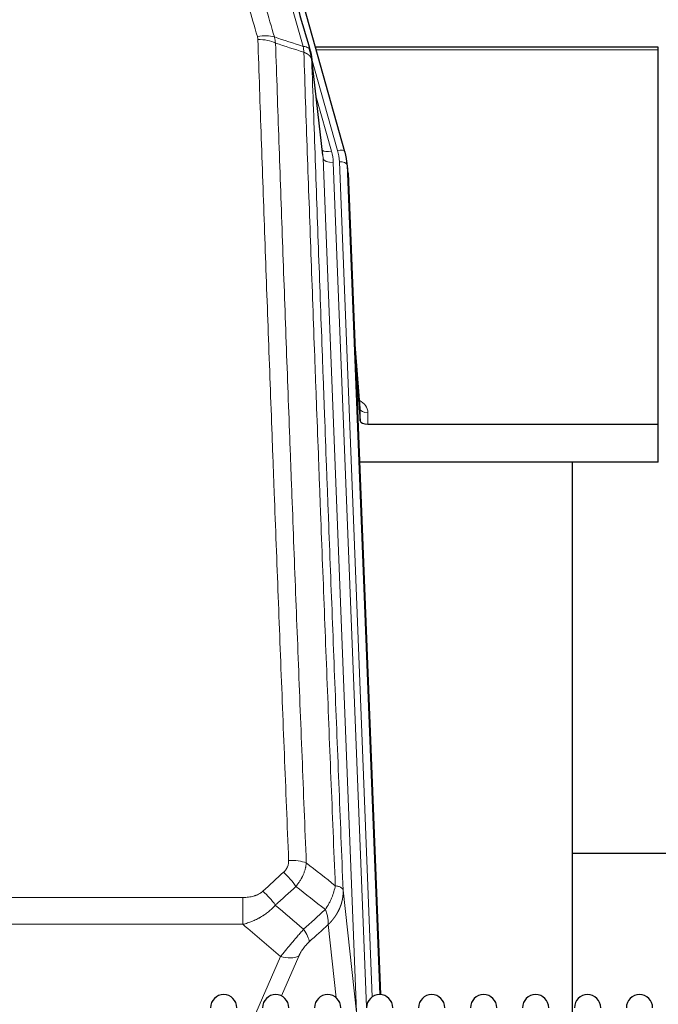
# Model space of a CAD drawing. Header units: inches. Extents: x 0 to 23760, y -13 to 16800.
# Tile 25 of 247: x 3380 to 3628, y 8128 to 8511. Entities that reach past the tile are written whole.
import ezdxf

# ---------------------------------------------------------------- set-up
doc = ezdxf.new("R2010")
doc.units = ezdxf.units.IN
doc.layers.add('254', color=7, linetype='Continuous', true_color=0xffffff)

msp = doc.modelspace()

# ---------------------------------------------------------------- linework, layer by layer
at = {"layer": '254', "color": 2, "linetype": 'Continuous', "lineweight": 25}
for p, q in [((3506.342, 8459.365), (3484.168, 8538.252)), ((3628.115, 8500.081), (3494.896, 8500.081)), ((3628.115, 8499.05), (3628.115, 8500.081)), ((3628.115, 8353.582), (3628.115, 8499.05)), ((3497.722, 8458.045), (3493.306, 8496.564)), ((3506.361, 8459.269), (3506.342, 8459.365)), ((3507.397, 8452.644), (3507.023, 8455.903)), ((3507.519, 8451.06), (3520.086, 8131.847)), ((3512.217, 8359.588), (3510.01, 8387.788)), ((3510.391, 8378.114), (3512.213, 8354.832)), ((3512.213, 8354.832), (3512.224, 8359.409)), ((3515.212, 8353.582), (3628.115, 8353.582)), ((3628.115, 8338.772), (3628.115, 8353.582)), ((3628.115, 8338.772), (3511.94, 8338.772)), ((3594.775, 8113.388), (3594.775, 8338.77)), ((3666.779, 8186.722), (3594.814, 8186.722))]:
    msp.add_line(p, q, dxfattribs=at)
at = {"layer": '254', "color": 110, "linetype": 'Continuous', "lineweight": 13}
for p, q in [((3628.115, 8499.05), (3495.183, 8499.05)), ((3503.454, 8459.939), (3493.381, 8495.773)), ((3497.812, 8456.872), (3493.435, 8495.052)), ((3495.081, 8481.084), (3501.107, 8459.646)), ((3510.878, 8124.978), (3497.812, 8456.872)), ((3514.724, 8127.064), (3501.804, 8455.245)), ((3516.93, 8130.961), (3504.151, 8455.538)), ((3507.519, 8451.06), (3507.145, 8454.318)), ((3507.145, 8454.318), (3519.84, 8131.854)), ((3512.224, 8359.409), (3510.017, 8387.596)), ((3515.222, 8357.998), (3515.212, 8353.582)), ((3505.63, 8172.384), (3510.878, 8124.978)), ((3233.528, 8169.584), (3466.701, 8169.584)), ((3466.701, 8169.584), (3466.701, 8159.152)), ((3466.701, 8159.152), (3233.528, 8159.152)), ((3502.963, 8130.598), (3499.816, 8159.033)), ((3488.389, 8146.782), (3481.614, 8131.352)), ((3466.172, 8112.113), (3481.328, 8146.633))]:
    msp.add_line(p, q, dxfattribs=at)
at = {"layer": '254', "color": 2, "linetype": 'Continuous', "lineweight": 25}
for centre in [(3459.215, 8126.751), (3479.415, 8126.751), (3499.615, 8126.751), (3519.815, 8126.751), (3540.015, 8126.751), (3560.215, 8126.751), (3580.415, 8126.751), (3600.615, 8126.751), (3620.815, 8126.751)]:
    msp.add_arc(centre, 5.1, 0, 180, dxfattribs=at)
at = {"layer": '254', "color": 110, "linetype": 'Continuous', "lineweight": 13}
for centre, major_axis, ratio, start_param, end_param in [((3472.294, 8498.575), (9.604, 2.788), 0.5442898, 0.6684637, 1.414101), ((3472.482, 8497.402), (9.994, 0.345), 0.559112, 0.7940626, 1.551472), ((3501.107, 8461.493), (-3.851, -1.082), 0.4480327, 0.2500116, 1.4455193), ((3501.804, 8457.092), (-3.997, -0.157), 0.4614673, 0.0341943, 1.5526308), ((3477.786, 8454.495), (-24.033, -0.038), 0.8858289, 3.1750594, 3.3842109), ((3503.454, 8458.554), (-2.888, -0.812), 0.4480327, 3.1416079, 4.5871119), ((3480.133, 8454.788), (-24.033, -0.038), 0.8858289, 3.1750594, 3.3842109), ((3504.151, 8454.152), (-2.998, -0.118), 0.4614673, 3.175787, 4.6942235), ((3509.219, 8357.998), (-6.003, -0.046), 0.8757409, 3.1327535, 4.2284576), ((3515.222, 8359.452), (3, -0.007), 0.4848086, 3.1763596, 4.7135294), ((3484.44, 8179.675), (9.992, 0.404), 0.431453, 0.7935197, 1.5533391), ((3482.468, 8175.082), (-6.729, 7.397), 0.3051216, 4.2889758, 5.0360109), ((3474.459, 8167.789), (-6.736, 7.391), 0.3030979, 4.2875497, 5.03344), ((3485.415, 8158.402), (-6.719, 7.407), 0.3029797, 3.5431496, 4.2886573), ((3481.328, 8152.804), (9.156, -4.02), 0.5833249, 4.9631119, 5.806783)]:
    msp.add_ellipse(centre, major_axis=major_axis, ratio=ratio, start_param=start_param, end_param=end_param, dxfattribs=at)
at = {"layer": '254', "color": 2, "linetype": 'Continuous', "lineweight": 25}
for centre, major_axis, ratio, start_param, end_param in [((3480.133, 8453.402), (-27.027, -0.37), 0.8864308, 3.1643526, 3.3735041), ((3515.211, 8354.876), (3, 0), 0.4313147, 3.1753737, 4.7125436)]:
    msp.add_ellipse(centre, major_axis=major_axis, ratio=ratio, start_param=start_param, end_param=end_param, dxfattribs=at)
at = {"layer": '254', "color": 110, "linetype": 'Continuous', "lineweight": 13}
for points, knots in [([(3490.134, 8500.352), (3487.312, 8510.045), (3484.496, 8519.692), (3480.283, 8534.095), (3478.88, 8538.885), (3476.077, 8548.441), (3474.678, 8553.207), (3473.28, 8557.961)], [0, 0, 0, 0, 0.5, 0.5, 0.75, 0.75, 1, 1, 1, 1]), ([(3472.294, 8504.173), (3470.009, 8512.078), (3467.727, 8519.954), (3464.312, 8531.722), (3463.175, 8535.637), (3460.902, 8543.452), (3459.767, 8547.352), (3458.633, 8551.244)], [0, 0, 0, 0, 0.5, 0.5, 0.75, 0.75, 1, 1, 1, 1]), ([(3465.213, 8550.999), (3466.348, 8547.113), (3467.485, 8543.22), (3469.76, 8535.417), (3470.899, 8531.508), (3474.318, 8519.758), (3476.602, 8511.895), (3478.89, 8504.002)], [0, 0, 0, 0, 0.25, 0.25, 0.5, 0.5, 1, 1, 1, 1]), ([(3472.294, 8504.173), (3472.35, 8503.979), (3472.393, 8503.784), (3472.456, 8503.392), (3472.475, 8503.194), (3472.482, 8502.996)], [0, 0, 0, 0, 0.5, 0.5, 1, 1, 1, 1]), ([(3484.44, 8183.993), (3483.883, 8197.823), (3482.782, 8225.353), (3481.174, 8266.257), (3480.132, 8293.266), (3479.361, 8313.424), (3478.979, 8323.479), (3478.6, 8333.497), (3478.349, 8340.167), (3478.224, 8343.498), (3477.6, 8360.134), (3477.109, 8373.371), (3476.384, 8393.12), (3476.144, 8399.684), (3475.668, 8412.775), (3475.432, 8419.302), (3474.73, 8438.824), (3473.81, 8464.704), (3472.919, 8490.282), (3472.482, 8502.996)], [0, 0, 0, 0, 0.125, 0.25, 0.375, 0.375, 0.4375, 0.46875, 0.46875, 0.5, 0.5, 0.625, 0.625, 0.6875, 0.6875, 0.75, 0.75, 0.875, 1, 1, 1, 1]), ([(3479.349, 8501.63), (3479.787, 8488.932), (3480.679, 8463.387), (3481.601, 8437.54), (3482.304, 8418.042), (3482.54, 8411.524), (3483.016, 8398.449), (3483.257, 8391.894), (3483.983, 8372.169), (3484.475, 8358.949), (3485.099, 8342.335), (3485.225, 8339.008), (3485.476, 8332.346), (3485.855, 8322.341), (3486.238, 8312.299), (3487.01, 8292.166), (3488.053, 8265.192), (3489.663, 8224.34), (3490.765, 8196.845), (3491.323, 8183.032)], [0, 0, 0, 0, 0.125, 0.25, 0.25, 0.3125, 0.3125, 0.375, 0.375, 0.5, 0.5, 0.53125, 0.53125, 0.5625, 0.625, 0.625, 0.75, 0.875, 1, 1, 1, 1]), ([(3492.879, 8498.503), (3492.858, 8498.749), (3492.78, 8498.98), (3492.517, 8499.4), (3492.331, 8499.588), (3491.859, 8499.91), (3491.574, 8500.044), (3490.915, 8500.247), (3490.543, 8500.317), (3490.134, 8500.352)], [0, 0, 0, 0, 0.25, 0.25, 0.5, 0.5, 0.75, 0.75, 1, 1, 1, 1]), ([(3490.134, 8500.352), (3490.209, 8499.979), (3490.251, 8499.607), (3490.31, 8498.849), (3490.325, 8498.462), (3490.346, 8498.061)], [0, 0, 0, 0, 0.5, 0.5, 1, 1, 1, 1]), ([(3493.435, 8495.052), (3493.434, 8495.06), (3493.433, 8495.076), (3493.43, 8495.1), (3493.426, 8495.123), (3493.423, 8495.147), (3493.419, 8495.171), (3493.415, 8495.194), (3493.41, 8495.218), (3493.406, 8495.242), (3493.401, 8495.265), (3493.396, 8495.289), (3493.391, 8495.312), (3493.385, 8495.336), (3493.379, 8495.359), (3493.373, 8495.383), (3493.367, 8495.406), (3493.36, 8495.43), (3493.353, 8495.453), (3493.346, 8495.477), (3493.339, 8495.5), (3493.331, 8495.523), (3493.323, 8495.547), (3493.315, 8495.57), (3493.307, 8495.593), (3493.298, 8495.616), (3493.289, 8495.64), (3493.28, 8495.663), (3493.271, 8495.686), (3493.261, 8495.709), (3493.251, 8495.732), (3493.241, 8495.755), (3493.231, 8495.778), (3493.22, 8495.801), (3493.209, 8495.824), (3493.198, 8495.847), (3493.187, 8495.87), (3493.175, 8495.893), (3493.163, 8495.916), (3493.151, 8495.939), (3493.139, 8495.961), (3493.126, 8495.984), (3493.113, 8496.007), (3493.1, 8496.029), (3493.087, 8496.052), (3493.073, 8496.075), (3493.059, 8496.097), (3493.045, 8496.12), (3493.031, 8496.142), (3493.016, 8496.164), (3493.002, 8496.187), (3492.987, 8496.209), (3492.971, 8496.231), (3492.956, 8496.254), (3492.94, 8496.276), (3492.924, 8496.298), (3492.908, 8496.32), (3492.891, 8496.342), (3492.874, 8496.364), (3492.857, 8496.386), (3492.84, 8496.408), (3492.823, 8496.429), (3492.805, 8496.451), (3492.787, 8496.473), (3492.769, 8496.494), (3492.75, 8496.516), (3492.732, 8496.538), (3492.713, 8496.559), (3492.694, 8496.58), (3492.674, 8496.602), (3492.655, 8496.623), (3492.635, 8496.644), (3492.615, 8496.666), (3492.594, 8496.687), (3492.574, 8496.708), (3492.553, 8496.729), (3492.526, 8496.756), (3492.492, 8496.789), (3492.451, 8496.828), (3492.41, 8496.866), (3492.367, 8496.904), (3492.324, 8496.942), (3492.28, 8496.98), (3492.235, 8497.017), (3492.19, 8497.054), (3492.143, 8497.091), (3492.096, 8497.128), (3492.048, 8497.164), (3492, 8497.2), (3491.95, 8497.235), (3491.9, 8497.27), (3491.849, 8497.305), (3491.797, 8497.34), (3491.745, 8497.374), (3491.692, 8497.408), (3491.638, 8497.441), (3491.583, 8497.475), (3491.528, 8497.508), (3491.472, 8497.54), (3491.415, 8497.572), (3491.358, 8497.604), (3491.299, 8497.635), (3491.24, 8497.666), (3491.181, 8497.697), (3491.121, 8497.727), (3491.06, 8497.757), (3490.998, 8497.787), (3490.936, 8497.816), (3490.873, 8497.845), (3490.809, 8497.873), (3490.745, 8497.901), (3490.68, 8497.929), (3490.615, 8497.956), (3490.548, 8497.983), (3490.482, 8498.009), (3490.414, 8498.035), (3490.369, 8498.052), (3490.346, 8498.061)], [0, 0, 0, 0, 0.0066687, 0.0133374, 0.0200061, 0.0266746, 0.0333432, 0.0400116, 0.0466801, 0.0533484, 0.0600168, 0.066685, 0.0733532, 0.0800214, 0.0866895, 0.0933575, 0.1000255, 0.1066935, 0.1133614, 0.1200292, 0.126697, 0.1333647, 0.1400324, 0.1467001, 0.1533676, 0.1600352, 0.1667026, 0.1733701, 0.1800374, 0.1867047, 0.193372, 0.2000392, 0.2067064, 0.2133735, 0.2200405, 0.2267075, 0.2333745, 0.2400414, 0.2467082, 0.253375, 0.2600418, 0.2667085, 0.2733751, 0.2800417, 0.2867082, 0.2933747, 0.3000412, 0.3067075, 0.3133739, 0.3200401, 0.3267064, 0.3333725, 0.3400387, 0.3467047, 0.3533708, 0.3600367, 0.3667026, 0.3733685, 0.3800343, 0.3867001, 0.3933658, 0.4000315, 0.4066971, 0.4133626, 0.4200281, 0.4266936, 0.433359, 0.4400243, 0.4466896, 0.4533549, 0.4600201, 0.4666852, 0.4733503, 0.4800154, 0.4866804, 0.4933453, 0.5000102, 0.5125098, 0.5250093, 0.5375088, 0.5500082, 0.5625077, 0.5750071, 0.5875066, 0.600006, 0.6125054, 0.6250049, 0.6375043, 0.6500037, 0.6625032, 0.6750026, 0.6875021, 0.7000016, 0.7125011, 0.7250006, 0.7375001, 0.7499997, 0.7624993, 0.7749989, 0.7874985, 0.7999982, 0.812498, 0.8249977, 0.8374975, 0.8499974, 0.8624973, 0.8749972, 0.8874972, 0.8999973, 0.9124974, 0.9249976, 0.9374978, 0.9499981, 0.9624985, 0.9749989, 0.9874994, 1, 1, 1, 1]), ([(3502.575, 8174.165), (3502.004, 8188.218), (3500.876, 8216.188), (3499.231, 8257.74), (3498.164, 8285.171), (3497.376, 8305.644), (3496.985, 8315.855), (3496.533, 8327.723), (3496.341, 8332.801), (3496.213, 8336.183), (3496.149, 8337.873), (3495.83, 8346.319), (3495.45, 8356.426), (3495.013, 8368.17), (3494.826, 8373.192), (3494.702, 8376.538), (3494.64, 8378.21), (3494.084, 8393.247), (3493.111, 8419.822), (3491.7, 8459.215), (3490.792, 8485.164), (3490.346, 8498.061)], [0, 0, 0, 0, 0.125, 0.25, 0.375, 0.375, 0.4375, 0.46875, 0.484375, 0.484375, 0.5, 0.5, 0.5625, 0.59375, 0.609375, 0.609375, 0.625, 0.625, 0.75, 0.875, 1, 1, 1, 1]), ([(3493.435, 8495.052), (3493.88, 8482.205), (3494.786, 8456.354), (3496.193, 8417.11), (3497.163, 8390.636), (3497.717, 8375.657), (3497.779, 8373.992), (3497.903, 8370.658), (3498.089, 8365.655), (3498.526, 8353.956), (3498.904, 8343.887), (3499.222, 8335.473), (3499.286, 8333.789), (3499.414, 8330.42), (3499.606, 8325.362), (3500.056, 8313.538), (3500.446, 8303.366), (3501.232, 8282.97), (3502.295, 8255.643), (3503.936, 8214.249), (3505.061, 8186.384), (3505.63, 8172.384)], [0, 0, 0, 0, 0.125, 0.25, 0.375, 0.375, 0.390625, 0.390625, 0.40625, 0.4375, 0.5, 0.5, 0.515625, 0.515625, 0.53125, 0.5625, 0.625, 0.625, 0.75, 0.875, 1, 1, 1, 1]), ([(3484.44, 8183.993), (3484.449, 8183.779), (3484.446, 8183.566), (3484.429, 8183.3), (3484.425, 8183.247), (3484.415, 8183.14), (3484.41, 8183.087), (3484.391, 8182.928), (3484.375, 8182.823), (3484.32, 8182.509), (3484.271, 8182.302), (3484.151, 8181.895), (3484.079, 8181.695), (3483.953, 8181.398), (3483.908, 8181.3), (3483.835, 8181.154), (3483.81, 8181.106), (3483.759, 8181.009), (3483.733, 8180.962), (3483.598, 8180.725), (3483.48, 8180.542), (3483.224, 8180.189), (3483.086, 8180.019), (3482.791, 8179.691), (3482.634, 8179.533), (3482.468, 8179.381)], [0, 0, 0, 0, 0.125, 0.125, 0.15625, 0.15625, 0.1875, 0.1875, 0.25, 0.25, 0.375, 0.375, 0.5, 0.5, 0.5625, 0.5625, 0.59375, 0.59375, 0.625, 0.625, 0.75, 0.75, 0.875, 0.875, 1, 1, 1, 1]), ([(3491.323, 8183.032), (3491.287, 8182.638), (3491.234, 8182.243), (3491.146, 8181.749), (3491.127, 8181.65), (3491.087, 8181.452), (3491.066, 8181.353), (3491.001, 8181.056), (3490.953, 8180.859), (3490.796, 8180.268), (3490.555, 8179.484), (3490.247, 8178.708), (3489.991, 8178.129), (3489.879, 8177.888), (3489.76, 8177.648), (3489.712, 8177.552), (3489.688, 8177.504), (3489.615, 8177.361), (3489.565, 8177.266), (3489.311, 8176.791), (3489.093, 8176.417), (3488.627, 8175.682), (3488.133, 8174.958), (3487.581, 8174.258), (3487.29, 8173.914)], [0, 0, 0, 0, 0.125, 0.125, 0.15625, 0.15625, 0.1875, 0.1875, 0.25, 0.25, 0.375, 0.5, 0.5, 0.5625, 0.578125, 0.578125, 0.59375, 0.59375, 0.625, 0.625, 0.75, 0.75, 0.875, 1, 1, 1, 1]), ([(3502.575, 8174.165), (3502.446, 8173.42), (3502.268, 8172.657), (3501.811, 8171.113), (3501.534, 8170.331), (3501.046, 8169.157), (3500.871, 8168.766), (3500.499, 8167.985), (3500.302, 8167.596), (3499.675, 8166.434), (3499.213, 8165.667), (3498.71, 8164.919)], [0, 0, 0, 0, 0.25, 0.25, 0.5, 0.5, 0.625, 0.625, 0.75, 0.75, 1, 1, 1, 1]), ([(3505.63, 8172.384), (3505.601, 8172.588), (3505.511, 8172.783), (3505.288, 8173.058), (3505.199, 8173.146), (3504.993, 8173.315), (3504.876, 8173.396), (3504.615, 8173.549), (3504.47, 8173.622), (3504.156, 8173.758), (3503.986, 8173.821), (3503.622, 8173.937), (3503.428, 8173.99), (3503.018, 8174.086), (3502.801, 8174.128), (3502.575, 8174.165)], [0, 0, 0, 0, 0.25, 0.25, 0.375, 0.375, 0.5, 0.5, 0.625, 0.625, 0.75, 0.75, 0.875, 0.875, 1, 1, 1, 1]), ([(3474.459, 8172.059), (3474.334, 8171.944), (3474.204, 8171.834), (3474.003, 8171.675), (3473.934, 8171.622), (3473.797, 8171.521), (3473.727, 8171.471), (3473.374, 8171.229), (3473.08, 8171.053), (3472.47, 8170.735), (3472.154, 8170.592), (3471.746, 8170.432), (3471.664, 8170.401), (3471.5, 8170.341), (3471.417, 8170.312), (3471.169, 8170.228), (3471.002, 8170.176), (3470.501, 8170.031), (3470.164, 8169.949), (3469.484, 8169.812), (3469.142, 8169.756), (3468.452, 8169.669), (3468.105, 8169.637), (3467.406, 8169.594), (3467.054, 8169.584), (3466.701, 8169.584)], [0, 0, 0, 0, 0.0625, 0.0625, 0.09375, 0.09375, 0.125, 0.125, 0.25, 0.25, 0.375, 0.375, 0.40625, 0.40625, 0.4375, 0.4375, 0.5, 0.5, 0.625, 0.625, 0.75, 0.75, 0.875, 0.875, 1, 1, 1, 1]), ([(3505.63, 8172.384), (3505.631, 8172.364), (3505.633, 8172.324), (3505.635, 8172.265), (3505.636, 8172.205), (3505.638, 8172.145), (3505.639, 8172.086), (3505.64, 8172.026), (3505.64, 8171.966), (3505.641, 8171.907), (3505.641, 8171.847), (3505.641, 8171.787), (3505.641, 8171.728), (3505.64, 8171.668), (3505.639, 8171.608), (3505.638, 8171.549), (3505.637, 8171.489), (3505.636, 8171.43), (3505.634, 8171.37), (3505.632, 8171.311), (3505.63, 8171.251), (3505.628, 8171.192), (3505.625, 8171.132), (3505.622, 8171.073), (3505.619, 8171.013), (3505.616, 8170.954), (3505.612, 8170.895), (3505.608, 8170.835), (3505.605, 8170.776), (3505.6, 8170.717), (3505.596, 8170.657), (3505.591, 8170.598), (3505.586, 8170.539), (3505.581, 8170.48), (3505.576, 8170.421), (3505.57, 8170.362), (3505.564, 8170.302), (3505.558, 8170.243), (3505.552, 8170.184), (3505.546, 8170.125), (3505.539, 8170.066), (3505.532, 8170.007), (3505.525, 8169.949), (3505.517, 8169.89), (3505.51, 8169.831), (3505.502, 8169.772), (3505.494, 8169.713), (3505.486, 8169.655), (3505.477, 8169.596), (3505.469, 8169.537), (3505.46, 8169.479), (3505.45, 8169.42), (3505.441, 8169.362), (3505.432, 8169.303), (3505.422, 8169.245), (3505.412, 8169.186), (3505.402, 8169.128), (3505.391, 8169.07), (3505.38, 8169.011), (3505.37, 8168.953), (3505.359, 8168.895), (3505.347, 8168.837), (3505.336, 8168.779), (3505.324, 8168.721), (3505.312, 8168.663), (3505.3, 8168.605), (3505.288, 8168.547), (3505.275, 8168.489), (3505.262, 8168.431), (3505.249, 8168.373), (3505.236, 8168.316), (3505.223, 8168.258), (3505.209, 8168.201), (3505.195, 8168.143), (3505.181, 8168.086), (3505.167, 8168.028), (3505.152, 8167.971), (3505.138, 8167.913), (3505.123, 8167.856), (3505.108, 8167.799), (3505.093, 8167.742), (3505.077, 8167.685), (3505.062, 8167.628), (3505.046, 8167.571), (3505.03, 8167.514), (3505.013, 8167.457), (3504.997, 8167.4), (3504.98, 8167.344), (3504.963, 8167.287), (3504.946, 8167.23), (3504.929, 8167.174), (3504.912, 8167.117), (3504.894, 8167.061), (3504.876, 8167.005), (3504.858, 8166.948), (3504.84, 8166.892), (3504.821, 8166.836), (3504.803, 8166.78), (3504.784, 8166.724), (3504.765, 8166.668), (3504.746, 8166.612), (3504.726, 8166.556), (3504.706, 8166.5), (3504.687, 8166.445), (3504.667, 8166.389), (3504.647, 8166.334), (3504.626, 8166.278), (3504.606, 8166.223), (3504.585, 8166.167), (3504.564, 8166.112), (3504.543, 8166.057), (3504.522, 8166.002), (3504.5, 8165.947), (3504.478, 8165.892), (3504.457, 8165.837), (3504.434, 8165.782), (3504.412, 8165.728), (3504.39, 8165.673), (3504.367, 8165.618), (3504.344, 8165.564), (3504.322, 8165.509), (3504.298, 8165.455), (3504.275, 8165.401), (3504.252, 8165.347), (3504.228, 8165.293), (3504.204, 8165.239), (3504.18, 8165.185), (3504.156, 8165.131), (3504.131, 8165.077), (3504.107, 8165.023), (3504.082, 8164.97), (3504.057, 8164.916), (3504.032, 8164.863), (3504.007, 8164.809), (3503.981, 8164.756), (3503.956, 8164.703), (3503.93, 8164.65), (3503.904, 8164.597), (3503.878, 8164.544), (3503.852, 8164.491), (3503.825, 8164.438), (3503.799, 8164.385), (3503.772, 8164.333), (3503.745, 8164.28), (3503.718, 8164.228), (3503.691, 8164.176), (3503.663, 8164.123), (3503.635, 8164.071), (3503.608, 8164.019), (3503.58, 8163.967), (3503.552, 8163.915), (3503.523, 8163.863), (3503.495, 8163.812), (3503.466, 8163.76), (3503.438, 8163.709), (3503.409, 8163.657), (3503.38, 8163.606), (3503.35, 8163.555), (3503.321, 8163.503), (3503.291, 8163.452), (3503.262, 8163.401), (3503.232, 8163.351), (3503.202, 8163.3), (3503.172, 8163.249), (3503.141, 8163.199), (3503.111, 8163.148), (3503.08, 8163.098), (3503.049, 8163.047), (3503.018, 8162.997), (3502.987, 8162.947), (3502.956, 8162.897), (3502.925, 8162.847), (3502.893, 8162.797), (3502.861, 8162.748), (3502.83, 8162.698), (3502.798, 8162.649), (3502.765, 8162.599), (3502.733, 8162.55), (3502.701, 8162.501), (3502.668, 8162.451), (3502.635, 8162.402), (3502.603, 8162.354), (3502.57, 8162.305), (3502.536, 8162.256), (3502.503, 8162.207), (3502.47, 8162.159), (3502.436, 8162.111), (3502.402, 8162.062), (3502.369, 8162.014), (3502.335, 8161.966), (3502.3, 8161.918), (3502.266, 8161.87), (3502.232, 8161.822), (3502.197, 8161.775), (3502.163, 8161.727), (3502.128, 8161.68), (3502.093, 8161.632), (3502.058, 8161.585), (3502.023, 8161.538), (3501.987, 8161.491), (3501.952, 8161.444), (3501.916, 8161.397), (3501.88, 8161.35), (3501.845, 8161.304), (3501.809, 8161.257), (3501.772, 8161.211), (3501.736, 8161.164), (3501.7, 8161.118), (3501.663, 8161.072), (3501.627, 8161.026), (3501.59, 8160.98), (3501.553, 8160.935), (3501.516, 8160.889), (3501.479, 8160.843), (3501.442, 8160.798), (3501.404, 8160.753), (3501.367, 8160.707), (3501.329, 8160.662), (3501.291, 8160.617), (3501.253, 8160.573), (3501.215, 8160.528), (3501.177, 8160.483), (3501.139, 8160.439), (3501.101, 8160.394), (3501.062, 8160.35), (3501.024, 8160.306), (3500.985, 8160.262), (3500.946, 8160.218), (3500.907, 8160.174), (3500.868, 8160.13), (3500.829, 8160.086), (3500.79, 8160.043), (3500.751, 8159.999), (3500.711, 8159.956), (3500.672, 8159.913), (3500.632, 8159.87), (3500.592, 8159.827), (3500.552, 8159.784), (3500.512, 8159.741), (3500.472, 8159.699), (3500.432, 8159.656), (3500.391, 8159.614), (3500.351, 8159.572), (3500.31, 8159.529), (3500.27, 8159.487), (3500.229, 8159.445), (3500.188, 8159.404), (3500.147, 8159.362), (3500.106, 8159.32), (3500.065, 8159.279), (3500.024, 8159.238), (3499.982, 8159.196), (3499.941, 8159.155), (3499.899, 8159.114), (3499.857, 8159.073), (3499.83, 8159.046), (3499.816, 8159.033)], [0, 0, 0, 0, 0.0042303, 0.0084583, 0.0126838, 0.016907, 0.0211277, 0.0253461, 0.0295621, 0.0337757, 0.037987, 0.0421959, 0.0464023, 0.0506064, 0.0548082, 0.0590075, 0.0632045, 0.0673991, 0.0715913, 0.0757811, 0.0799686, 0.0841537, 0.0883364, 0.0925167, 0.0966947, 0.1008703, 0.1050435, 0.1092144, 0.1133829, 0.117549, 0.1217128, 0.1258741, 0.1300332, 0.1341898, 0.1383441, 0.1424961, 0.1466456, 0.1507929, 0.1549377, 0.1590802, 0.1632203, 0.1673581, 0.1714935, 0.1756266, 0.1797573, 0.1838856, 0.1880116, 0.1921352, 0.1962565, 0.2003755, 0.204492, 0.2086063, 0.2127182, 0.2168277, 0.2209349, 0.2250397, 0.2291422, 0.2332423, 0.2373401, 0.2414356, 0.2455287, 0.2496195, 0.2537079, 0.257794, 0.2618777, 0.2659591, 0.2700382, 0.2741149, 0.2781893, 0.2822614, 0.2863311, 0.2903985, 0.2944635, 0.2985262, 0.3025866, 0.3066447, 0.3107004, 0.3147538, 0.3188048, 0.3228536, 0.3269, 0.3309441, 0.3349858, 0.3390253, 0.3430624, 0.3470972, 0.3511296, 0.3551598, 0.3591876, 0.3632131, 0.3672363, 0.3712571, 0.3752757, 0.3792919, 0.3833058, 0.3873174, 0.3913267, 0.3953337, 0.3993384, 0.4033407, 0.4073408, 0.4113385, 0.4153339, 0.419327, 0.4233179, 0.4273064, 0.4312926, 0.4352765, 0.4392581, 0.4432373, 0.4472143, 0.451189, 0.4551614, 0.4591315, 0.4630993, 0.4670648, 0.471028, 0.4749889, 0.4789475, 0.4829038, 0.4868578, 0.4908095, 0.494759, 0.4987061, 0.502651, 0.5065936, 0.5105338, 0.5144718, 0.5184076, 0.522341, 0.5262721, 0.530201, 0.5341276, 0.5380519, 0.5419739, 0.5458936, 0.5498111, 0.5537262, 0.5576392, 0.5615498, 0.5654581, 0.5693642, 0.573268, 0.5771696, 0.5810688, 0.5849658, 0.5888606, 0.592753, 0.5966432, 0.6005311, 0.6044168, 0.6083002, 0.6121813, 0.6160602, 0.6199368, 0.6238111, 0.6276832, 0.6315531, 0.6354206, 0.6392859, 0.643149, 0.6470098, 0.6508684, 0.6547247, 0.6585787, 0.6624305, 0.66628, 0.6701273, 0.6739724, 0.6778152, 0.6816557, 0.685494, 0.6893301, 0.6931639, 0.6969955, 0.7008248, 0.7046519, 0.7084768, 0.7122994, 0.7161198, 0.7199379, 0.7237539, 0.7275675, 0.731379, 0.7351882, 0.7389952, 0.7427999, 0.7466024, 0.7504027, 0.7542008, 0.7579966, 0.7617902, 0.7655816, 0.7693708, 0.7731577, 0.7769424, 0.7807249, 0.7845052, 0.7882833, 0.7920591, 0.7958327, 0.7996042, 0.8033734, 0.8071403, 0.8109051, 0.8146677, 0.818428, 0.8221862, 0.8259421, 0.8296958, 0.8334474, 0.8371967, 0.8409438, 0.8446887, 0.8484314, 0.8521719, 0.8559102, 0.8596463, 0.8633802, 0.867112, 0.8708415, 0.8745688, 0.8782939, 0.8820169, 0.8857376, 0.8894562, 0.8931726, 0.8968867, 0.9005987, 0.9043086, 0.9080162, 0.9117216, 0.9154249, 0.919126, 0.9228249, 0.9265216, 0.9302161, 0.9339085, 0.9375987, 0.9412867, 0.9449725, 0.9486562, 0.9523377, 0.956017, 0.9596942, 0.9633691, 0.967042, 0.9707126, 0.9743811, 0.9780474, 0.9817116, 0.9853736, 0.9890334, 0.9926911, 0.9963466, 1, 1, 1, 1]), ([(3479.277, 8166.603), (3479.077, 8166.375), (3478.871, 8166.15), (3478.554, 8165.818), (3478.447, 8165.708), (3478.23, 8165.491), (3478.121, 8165.384), (3477.568, 8164.853), (3477.107, 8164.446), (3476.15, 8163.668), (3475.654, 8163.297), (3475.012, 8162.855), (3474.883, 8162.768), (3474.687, 8162.638), (3474.621, 8162.595), (3474.49, 8162.51), (3474.424, 8162.468), (3474.093, 8162.258), (3473.758, 8162.055), (3473.418, 8161.859), (3473.282, 8161.781), (3473.214, 8161.743), (3473.008, 8161.628), (3472.871, 8161.553), (3472.457, 8161.332), (3472.18, 8161.191), (3471.342, 8160.782), (3470.777, 8160.53), (3469.634, 8160.068), (3469.056, 8159.857), (3467.888, 8159.475), (3467.297, 8159.304), (3466.701, 8159.152)], [0, 0, 0, 0, 0.0625, 0.0625, 0.09375, 0.09375, 0.125, 0.125, 0.25, 0.25, 0.375, 0.375, 0.40625, 0.40625, 0.421875, 0.421875, 0.4375, 0.4375, 0.5, 0.515625, 0.515625, 0.53125, 0.53125, 0.5625, 0.5625, 0.625, 0.625, 0.75, 0.75, 0.875, 0.875, 1, 1, 1, 1]), ([(3498.71, 8164.919), (3498.817, 8164.635), (3498.917, 8164.353), (3499.104, 8163.796), (3499.191, 8163.521), (3499.351, 8162.978), (3499.423, 8162.711), (3499.552, 8162.187), (3499.609, 8161.93), (3499.705, 8161.43), (3499.745, 8161.185), (3499.808, 8160.711), (3499.83, 8160.481), (3499.871, 8159.816), (3499.862, 8159.405), (3499.816, 8159.033)], [0, 0, 0, 0, 0.125, 0.125, 0.25, 0.25, 0.375, 0.375, 0.5, 0.5, 0.625, 0.625, 0.75, 0.75, 1, 1, 1, 1]), ([(3490.223, 8157.213), (3489.839, 8156.774), (3489.069, 8155.89), (3488.293, 8154.991), (3487.709, 8154.31), (3487.514, 8154.083), (3487.27, 8153.797), (3487.221, 8153.739), (3487.124, 8153.625), (3486.978, 8153.453), (3486.832, 8153.282), (3486.348, 8152.712), (3485.964, 8152.258), (3485.205, 8151.355), (3484.83, 8150.906), (3484.365, 8150.347), (3484.272, 8150.235), (3484.088, 8150.013), (3483.813, 8149.681), (3483.543, 8149.354), (3483.008, 8148.704), (3482.661, 8148.279), (3482.151, 8147.653), (3481.983, 8147.446), (3481.735, 8147.138), (3481.652, 8147.036), (3481.489, 8146.833), (3481.408, 8146.733), (3481.328, 8146.633)], [0, 0, 0, 0, 0.125, 0.25, 0.25, 0.3125, 0.3125, 0.328125, 0.328125, 0.34375, 0.375, 0.375, 0.5, 0.5, 0.625, 0.625, 0.65625, 0.65625, 0.6875, 0.75, 0.75, 0.875, 0.875, 0.9375, 0.9375, 0.96875, 0.96875, 1, 1, 1, 1]), ([(3488.389, 8146.782), (3488.414, 8146.84), (3488.44, 8146.898), (3488.493, 8147.014), (3488.52, 8147.072), (3488.603, 8147.248), (3488.66, 8147.366), (3488.84, 8147.721), (3488.968, 8147.96), (3489.176, 8148.323), (3489.248, 8148.444), (3489.36, 8148.628), (3489.416, 8148.72), (3489.475, 8148.812), (3489.514, 8148.874), (3489.534, 8148.905), (3489.713, 8149.183), (3489.88, 8149.428), (3490.231, 8149.914), (3490.415, 8150.155), (3490.655, 8150.454), (3490.728, 8150.543), (3490.802, 8150.633), (3490.852, 8150.692), (3490.877, 8150.722), (3491.002, 8150.869), (3491.104, 8150.986), (3491.41, 8151.329), (3491.618, 8151.549), (3492.042, 8151.976), (3492.257, 8152.182), (3492.476, 8152.38)], [0, 0, 0, 0, 0.03125, 0.03125, 0.0625, 0.0625, 0.125, 0.125, 0.25, 0.25, 0.3125, 0.3125, 0.34375, 0.359375, 0.359375, 0.375, 0.375, 0.5, 0.5, 0.625, 0.625, 0.65625, 0.671875, 0.671875, 0.6875, 0.6875, 0.75, 0.75, 0.875, 0.875, 1, 1, 1, 1])]:
    msp.add_open_spline(points, degree=3, knots=knots, dxfattribs=at)
at = {"layer": '254', "color": 2, "linetype": 'Continuous', "lineweight": 25}
for points, knots in [([(3476.837, 8553.272), (3478.167, 8548.75), (3479.5, 8544.217), (3482.167, 8535.131), (3483.503, 8530.577), (3487.514, 8516.884), (3490.193, 8507.714), (3492.879, 8498.503)], [0, 0, 0, 0, 0.25, 0.25, 0.5, 0.5, 1, 1, 1, 1]), ([(3492.879, 8498.503), (3492.884, 8498.486), (3492.894, 8498.451), (3492.909, 8498.399), (3492.925, 8498.346), (3492.94, 8498.291), (3492.955, 8498.235), (3492.971, 8498.179), (3492.986, 8498.121), (3493.001, 8498.061), (3493.017, 8498.001), (3493.032, 8497.94), (3493.047, 8497.877), (3493.063, 8497.814), (3493.078, 8497.749), (3493.093, 8497.683), (3493.108, 8497.616), (3493.123, 8497.548), (3493.138, 8497.479), (3493.153, 8497.408), (3493.168, 8497.336), (3493.182, 8497.264), (3493.196, 8497.19), (3493.21, 8497.115), (3493.224, 8497.038), (3493.238, 8496.961), (3493.251, 8496.882), (3493.272, 8496.756), (3493.298, 8496.587), (3493.326, 8496.38), (3493.35, 8496.188), (3493.369, 8496.01), (3493.385, 8495.848), (3493.398, 8495.701), (3493.408, 8495.569), (3493.416, 8495.452), (3493.422, 8495.35), (3493.426, 8495.263), (3493.43, 8495.191), (3493.432, 8495.135), (3493.434, 8495.094), (3493.435, 8495.068), (3493.435, 8495.056), (3493.435, 8495.052)], [0, 0, 0, 0, 0.0155037, 0.0313049, 0.0474035, 0.0637997, 0.0804935, 0.097485, 0.1147743, 0.1323613, 0.1502462, 0.1684289, 0.1869096, 0.2056883, 0.224765, 0.2441397, 0.2638126, 0.2837835, 0.3040527, 0.32462, 0.3454856, 0.3666494, 0.3881116, 0.409872, 0.4319308, 0.454288, 0.4769435, 0.4998975, 0.5635611, 0.6228928, 0.6778927, 0.7285606, 0.7748966, 0.8169007, 0.8545729, 0.8879131, 0.9169214, 0.9415977, 0.9619421, 0.9779545, 0.989635, 0.9969835, 1, 1, 1, 1])]:
    msp.add_open_spline(points, degree=3, knots=knots, dxfattribs=at)
at = {"layer": '254', "color": 110, "linetype": 'Continuous', "lineweight": 13}
for points in [[(3478.89, 8504.002), (3479.003, 8503.618), (3479.191, 8502.839), (3479.309, 8502.036), (3479.349, 8501.63)], [(3478.89, 8504.002), (3482.639, 8502.783), (3486.387, 8501.567), (3490.134, 8500.352)], [(3490.346, 8498.061), (3486.681, 8499.249), (3483.015, 8500.438), (3479.349, 8501.63)], [(3491.323, 8183.032), (3495.076, 8180.081), (3498.826, 8177.125), (3502.575, 8174.165)], [(3474.459, 8172.059), (3477.129, 8174.502), (3479.798, 8176.942), (3482.468, 8179.381)], [(3487.29, 8173.914), (3484.619, 8171.479), (3481.948, 8169.042), (3479.277, 8166.603)], [(3498.71, 8164.919), (3494.905, 8167.922), (3491.099, 8170.92), (3487.29, 8173.914)], [(3479.277, 8166.603), (3482.923, 8163.472), (3486.572, 8160.341), (3490.223, 8157.213)], [(3490.223, 8157.213), (3493.052, 8159.784), (3495.881, 8162.352), (3498.71, 8164.919)], [(3481.328, 8146.633), (3476.449, 8150.803), (3471.573, 8154.977), (3466.701, 8159.152)], [(3499.816, 8159.033), (3497.369, 8156.817), (3494.922, 8154.6), (3492.476, 8152.38)]]:
    msp.add_open_spline(points, degree=3, dxfattribs=at)
at = {"layer": '254', "color": 2, "linetype": 'Continuous', "lineweight": 25}
msp.add_open_spline([(3493.312, 8496.483), (3492.562, 8499.314)], degree=1, dxfattribs=at)

doc.saveas('drawing.dxf')
